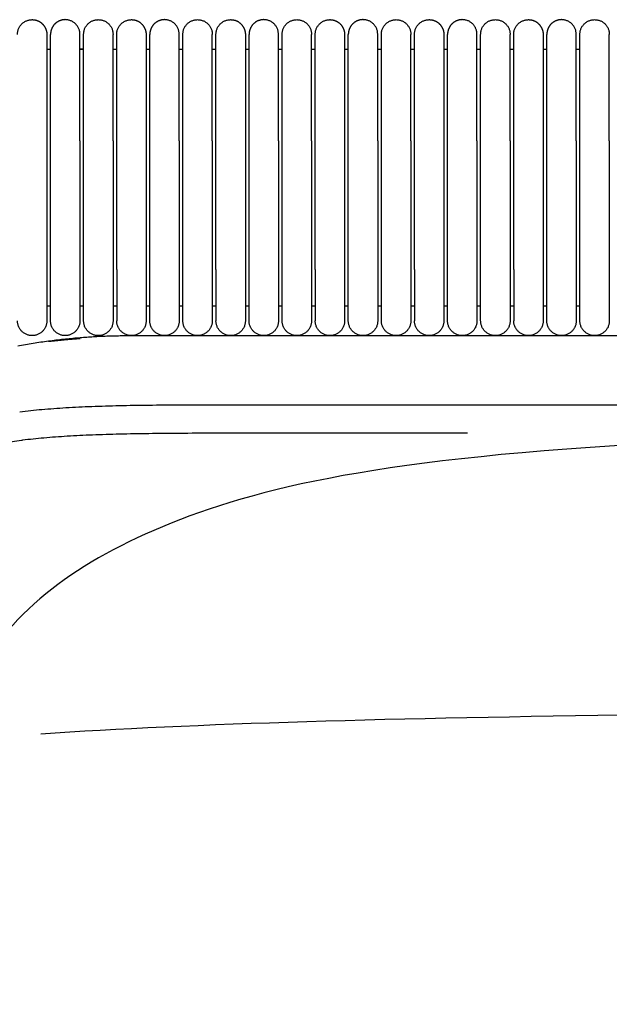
# Model space of a CAD drawing. Header units: millimetres. Extents: x -31695 to -19845, y -5614 to 7253.
# Tile 134 of 256: x -31338 to -31258, y 5355 to 5489. Entities that reach past the tile are written whole.
import ezdxf

# ---------------------------------------------------------------- set-up
doc = ezdxf.new("R2010")
doc.units = ezdxf.units.MM
doc.layers.add('2d', color=7, linetype='Continuous', true_color=0x000000)

msp = doc.modelspace()

# ---------------------------------------------------------------- linework, layer by layer
at = {"layer": '2d', "linetype": 'Continuous', "lineweight": -3}
msp.add_line((-31323.24, 5446.5), (-30409.13, 5446.5), dxfattribs=at)
for points, weights, knots in [([(-31338.7, 5487.5), (-31338.7, 5489.5), (-31336.7, 5489.5), (-31335.88, 5489.5), (-31335.29, 5488.91), (-31334.7, 5488.32), (-31334.7, 5487.5)], [1, 0.707106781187, 1, 0.853553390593, 0.853553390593, 0.853553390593, 1], [0, 0, 0, 4, 4, 5.656854, 5.656854, 7.313708, 7.313708, 7.313708]), ([(-31330.2, 5487.5), (-31330.2, 5489.5), (-31332.2, 5489.5), (-31333.03, 5489.5), (-31333.62, 5488.91), (-31334.2, 5488.32), (-31334.2, 5487.5)], [1, 0.707106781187, 1, 0.853553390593, 0.853553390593, 0.853553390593, 1], [0, 0, 0, 4, 4, 5.656854, 5.656854, 7.313708, 7.313708, 7.313708]), ([(-31329.7, 5487.5), (-31329.7, 5489.5), (-31327.7, 5489.5), (-31325.7, 5489.5), (-31325.7, 5487.5)], [1, 0.707106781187, 1, 0.707106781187, 1], [0, 0, 0, 1.570796, 1.570796, 3.141593, 3.141593, 3.141593]), ([(-31325.2, 5487.5), (-31325.2, 5489.5), (-31323.2, 5489.5), (-31322.38, 5489.5), (-31321.79, 5488.91), (-31321.2, 5488.32), (-31321.2, 5487.5)], [1, 0.707106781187, 1, 0.853553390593, 0.853553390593, 0.853553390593, 1], [0, 0, 0, 4, 4, 5.656854, 5.656854, 7.313708, 7.313708, 7.313708]), ([(-31316.7, 5487.5), (-31316.7, 5489.5), (-31318.7, 5489.5), (-31319.53, 5489.5), (-31320.12, 5488.91), (-31320.7, 5488.32), (-31320.7, 5487.5)], [1, 0.707106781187, 1, 0.853553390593, 0.853553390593, 0.853553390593, 1], [0, 0, 0, 4, 4, 5.656854, 5.656854, 7.313708, 7.313708, 7.313708]), ([(-31316.2, 5487.5), (-31316.2, 5489.5), (-31314.2, 5489.5), (-31312.2, 5489.5), (-31312.2, 5487.5)], [1, 0.707106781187, 1, 0.707106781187, 1], [0, 0, 0, 1.570796, 1.570796, 3.141593, 3.141593, 3.141593]), ([(-31311.7, 5487.5), (-31311.7, 5489.5), (-31309.7, 5489.5), (-31308.88, 5489.5), (-31308.29, 5488.91), (-31307.7, 5488.32), (-31307.7, 5487.5)], [1, 0.707106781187, 1, 0.853553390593, 0.853553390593, 0.853553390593, 1], [0, 0, 0, 4, 4, 5.656854, 5.656854, 7.313708, 7.313708, 7.313708]), ([(-31303.2, 5487.5), (-31303.2, 5489.5), (-31305.2, 5489.5), (-31306.03, 5489.5), (-31306.62, 5488.91), (-31307.2, 5488.32), (-31307.2, 5487.5)], [1, 0.707106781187, 1, 0.853553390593, 0.853553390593, 0.853553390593, 1], [0, 0, 0, 4, 4, 5.656854, 5.656854, 7.313708, 7.313708, 7.313708]), ([(-31302.7, 5487.5), (-31302.7, 5489.5), (-31300.7, 5489.5), (-31298.7, 5489.5), (-31298.7, 5487.5)], [1, 0.707106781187, 1, 0.707106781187, 1], [0, 0, 0, 1.570796, 1.570796, 3.141593, 3.141593, 3.141593]), ([(-31298.2, 5487.5), (-31298.2, 5489.5), (-31296.2, 5489.5), (-31295.38, 5489.5), (-31294.79, 5488.91), (-31294.2, 5488.32), (-31294.2, 5487.5)], [1, 0.707106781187, 1, 0.853553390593, 0.853553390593, 0.853553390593, 1], [0, 0, 0, 4, 4, 5.656854, 5.656854, 7.313708, 7.313708, 7.313708]), ([(-31289.7, 5487.5), (-31289.7, 5489.5), (-31291.7, 5489.5), (-31292.53, 5489.5), (-31293.12, 5488.91), (-31293.7, 5488.32), (-31293.7, 5487.5)], [1, 0.707106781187, 1, 0.853553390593, 0.853553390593, 0.853553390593, 1], [0, 0, 0, 4, 4, 5.656854, 5.656854, 7.313708, 7.313708, 7.313708]), ([(-31289.2, 5487.5), (-31289.2, 5489.5), (-31287.2, 5489.5), (-31285.2, 5489.5), (-31285.2, 5487.5)], [1, 0.707106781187, 1, 0.707106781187, 1], [0, 0, 0, 1.570796, 1.570796, 3.141593, 3.141593, 3.141593]), ([(-31284.7, 5487.5), (-31284.7, 5489.5), (-31282.7, 5489.5), (-31281.88, 5489.5), (-31281.29, 5488.91), (-31280.7, 5488.32), (-31280.7, 5487.5)], [1, 0.707106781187, 1, 0.853553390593, 0.853553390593, 0.853553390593, 1], [0, 0, 0, 4, 4, 5.656854, 5.656854, 7.313708, 7.313708, 7.313708]), ([(-31276.2, 5487.5), (-31276.2, 5489.5), (-31278.2, 5489.5), (-31279.03, 5489.5), (-31279.62, 5488.91), (-31280.2, 5488.32), (-31280.2, 5487.5)], [1, 0.707106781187, 1, 0.853553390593, 0.853553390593, 0.853553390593, 1], [0, 0, 0, 4, 4, 5.656854, 5.656854, 7.313708, 7.313708, 7.313708]), ([(-31275.7, 5487.5), (-31275.7, 5489.5), (-31273.7, 5489.5), (-31271.7, 5489.5), (-31271.7, 5487.5)], [1, 0.707106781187, 1, 0.707106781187, 1], [0, 0, 0, 1.570796, 1.570796, 3.141593, 3.141593, 3.141593]), ([(-31271.2, 5487.5), (-31271.2, 5489.5), (-31269.2, 5489.5), (-31268.38, 5489.5), (-31267.79, 5488.91), (-31267.2, 5488.32), (-31267.2, 5487.5)], [1, 0.707106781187, 1, 0.853553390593, 0.853553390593, 0.853553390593, 1], [0, 0, 0, 4, 4, 5.656854, 5.656854, 7.313708, 7.313708, 7.313708]), ([(-31262.7, 5487.5), (-31262.7, 5489.5), (-31264.7, 5489.5), (-31265.53, 5489.5), (-31266.12, 5488.91), (-31266.7, 5488.32), (-31266.7, 5487.5)], [1, 0.707106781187, 1, 0.853553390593, 0.853553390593, 0.853553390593, 1], [0, 0, 0, 4, 4, 5.656854, 5.656854, 7.313708, 7.313708, 7.313708]), ([(-31262.2, 5487.5), (-31262.2, 5489.5), (-31260.2, 5489.5), (-31258.2, 5489.5), (-31258.2, 5487.5)], [1, 0.707106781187, 1, 0.707106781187, 1], [0, 0, 0, 1.570796, 1.570796, 3.141593, 3.141593, 3.141593]), ([(-31334.7, 5484.68), (-31334.7, 5483.87), (-31334.7, 5481.52), (-31334.7, 5478), (-31334.7, 5473.03)], [0.919067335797, 0.853553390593, 0.853553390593, 0.853553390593, 1], [3.292027, 3.292027, 3.292027, 9.941125, 9.941125, 19.882251, 19.882251, 19.882251]), ([(-31334.2, 5473.03), (-31334.2, 5478), (-31334.2, 5481.52), (-31334.2, 5483.87), (-31334.2, 5484.68)], [1, 0.853553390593, 0.853553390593, 0.853553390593, 0.919067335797], [0, 0, 0, 9.941125, 9.941125, 16.590224, 16.590224, 16.590224]), ([(-31329.7, 5485.5), (-31329.7, 5485.5), (-31329.7, 5485.5), (-31329.95, 5485.5), (-31330.2, 5485.49)], [0.999998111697, 0.999999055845, 1, 0.998410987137, 0.996839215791], [107.6951791, 107.6951791, 107.6951791, 107.6955262, 107.6955262, 108.2797991, 108.2797991, 108.2797991]), ([(-31330.2, 5473.03), (-31330.2, 5478), (-31330.2, 5481.52), (-31330.2, 5483.87), (-31330.2, 5484.68)], [1, 0.853553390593, 0.853553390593, 0.853553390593, 0.919067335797], [0, 0, 0, 9.941125, 9.941125, 16.590224, 16.590224, 16.590224]), ([(-31329.7, 5473.03), (-31329.7, 5478), (-31329.7, 5481.52), (-31329.7, 5483.87), (-31329.7, 5484.68)], [1, 0.853553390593, 0.853553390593, 0.853553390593, 0.919067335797], [0, 0, 0, 9.941125, 9.941125, 16.590224, 16.590224, 16.590224]), ([(-31325.7, 5473.03), (-31325.7, 5478), (-31325.7, 5481.52), (-31325.7, 5483.87), (-31325.7, 5484.68)], [1, 0.853553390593, 0.853553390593, 0.853553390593, 0.919067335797], [0, 0, 0, 9.941125, 9.941125, 16.590224, 16.590224, 16.590224]), ([(-31325.2, 5473.03), (-31325.2, 5478), (-31325.2, 5481.52), (-31325.2, 5483.87), (-31325.2, 5484.68)], [1, 0.853553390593, 0.853553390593, 0.853553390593, 0.919067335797], [0, 0, 0, 9.941125, 9.941125, 16.590224, 16.590224, 16.590224]), ([(-31321.2, 5484.68), (-31321.2, 5483.87), (-31321.2, 5481.52), (-31321.2, 5478), (-31321.2, 5473.03)], [0.919067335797, 0.853553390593, 0.853553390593, 0.853553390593, 1], [3.292027, 3.292027, 3.292027, 9.941125, 9.941125, 19.882251, 19.882251, 19.882251]), ([(-31320.7, 5473.03), (-31320.7, 5478), (-31320.7, 5481.52), (-31320.7, 5483.87), (-31320.7, 5484.68)], [1, 0.853553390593, 0.853553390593, 0.853553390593, 0.919067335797], [0, 0, 0, 9.941125, 9.941125, 16.590224, 16.590224, 16.590224]), ([(-31316.7, 5473.03), (-31316.7, 5478), (-31316.7, 5481.52), (-31316.7, 5483.87), (-31316.7, 5484.68)], [1, 0.853553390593, 0.853553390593, 0.853553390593, 0.919067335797], [0, 0, 0, 9.941125, 9.941125, 16.590224, 16.590224, 16.590224]), ([(-31316.2, 5473.03), (-31316.2, 5478), (-31316.2, 5481.52), (-31316.2, 5483.87), (-31316.2, 5484.68)], [1, 0.853553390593, 0.853553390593, 0.853553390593, 0.919067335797], [0, 0, 0, 9.941125, 9.941125, 16.590224, 16.590224, 16.590224]), ([(-31312.2, 5473.03), (-31312.2, 5478), (-31312.2, 5481.52), (-31312.2, 5483.87), (-31312.2, 5484.68)], [1, 0.853553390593, 0.853553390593, 0.853553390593, 0.919067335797], [0, 0, 0, 9.941125, 9.941125, 16.590224, 16.590224, 16.590224]), ([(-31311.7, 5473.03), (-31311.7, 5478), (-31311.7, 5481.52), (-31311.7, 5483.87), (-31311.7, 5484.68)], [1, 0.853553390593, 0.853553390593, 0.853553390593, 0.919067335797], [0, 0, 0, 9.941125, 9.941125, 16.590224, 16.590224, 16.590224]), ([(-31307.7, 5484.68), (-31307.7, 5483.87), (-31307.7, 5481.52), (-31307.7, 5478), (-31307.7, 5473.03)], [0.919067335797, 0.853553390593, 0.853553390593, 0.853553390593, 1], [3.292027, 3.292027, 3.292027, 9.941125, 9.941125, 19.882251, 19.882251, 19.882251]), ([(-31307.2, 5473.03), (-31307.2, 5478), (-31307.2, 5481.52), (-31307.2, 5483.87), (-31307.2, 5484.68)], [1, 0.853553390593, 0.853553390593, 0.853553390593, 0.919067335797], [0, 0, 0, 9.941125, 9.941125, 16.590224, 16.590224, 16.590224]), ([(-31303.2, 5473.03), (-31303.2, 5478), (-31303.2, 5481.52), (-31303.2, 5483.87), (-31303.2, 5484.68)], [1, 0.853553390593, 0.853553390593, 0.853553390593, 0.919067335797], [0, 0, 0, 9.941125, 9.941125, 16.590224, 16.590224, 16.590224]), ([(-31302.7, 5473.03), (-31302.7, 5478), (-31302.7, 5481.52), (-31302.7, 5483.87), (-31302.7, 5484.68)], [1, 0.853553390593, 0.853553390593, 0.853553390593, 0.919067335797], [0, 0, 0, 9.941125, 9.941125, 16.590224, 16.590224, 16.590224]), ([(-31298.7, 5473.03), (-31298.7, 5478), (-31298.7, 5481.52), (-31298.7, 5483.87), (-31298.7, 5484.68)], [1, 0.853553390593, 0.853553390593, 0.853553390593, 0.919067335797], [0, 0, 0, 9.941125, 9.941125, 16.590224, 16.590224, 16.590224]), ([(-31298.2, 5473.03), (-31298.2, 5478), (-31298.2, 5481.52), (-31298.2, 5483.87), (-31298.2, 5484.68)], [1, 0.853553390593, 0.853553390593, 0.853553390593, 0.919067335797], [0, 0, 0, 9.941125, 9.941125, 16.590224, 16.590224, 16.590224]), ([(-31294.2, 5484.68), (-31294.2, 5483.87), (-31294.2, 5481.52), (-31294.2, 5478), (-31294.2, 5473.03)], [0.919067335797, 0.853553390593, 0.853553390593, 0.853553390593, 1], [3.292027, 3.292027, 3.292027, 9.941125, 9.941125, 19.882251, 19.882251, 19.882251]), ([(-31293.7, 5473.03), (-31293.7, 5478), (-31293.7, 5481.52), (-31293.7, 5483.87), (-31293.7, 5484.68)], [1, 0.853553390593, 0.853553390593, 0.853553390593, 0.919067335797], [0, 0, 0, 9.941125, 9.941125, 16.590224, 16.590224, 16.590224]), ([(-31289.7, 5473.03), (-31289.7, 5478), (-31289.7, 5481.52), (-31289.7, 5483.87), (-31289.7, 5484.68)], [1, 0.853553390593, 0.853553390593, 0.853553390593, 0.919067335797], [0, 0, 0, 9.941125, 9.941125, 16.590224, 16.590224, 16.590224]), ([(-31289.2, 5473.03), (-31289.2, 5478), (-31289.2, 5481.52), (-31289.2, 5483.87), (-31289.2, 5484.68)], [1, 0.853553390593, 0.853553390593, 0.853553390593, 0.919067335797], [0, 0, 0, 9.941125, 9.941125, 16.590224, 16.590224, 16.590224]), ([(-31285.2, 5473.03), (-31285.2, 5478), (-31285.2, 5481.52), (-31285.2, 5483.87), (-31285.2, 5484.68)], [1, 0.853553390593, 0.853553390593, 0.853553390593, 0.919067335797], [0, 0, 0, 9.941125, 9.941125, 16.590224, 16.590224, 16.590224]), ([(-31284.7, 5473.03), (-31284.7, 5478), (-31284.7, 5481.52), (-31284.7, 5483.87), (-31284.7, 5484.68)], [1, 0.853553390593, 0.853553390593, 0.853553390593, 0.919067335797], [0, 0, 0, 9.941125, 9.941125, 16.590224, 16.590224, 16.590224]), ([(-31280.7, 5484.68), (-31280.7, 5483.87), (-31280.7, 5481.52), (-31280.7, 5478), (-31280.7, 5473.03)], [0.919067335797, 0.853553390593, 0.853553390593, 0.853553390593, 1], [3.292027, 3.292027, 3.292027, 9.941125, 9.941125, 19.882251, 19.882251, 19.882251]), ([(-31280.2, 5473.03), (-31280.2, 5478), (-31280.2, 5481.52), (-31280.2, 5483.87), (-31280.2, 5484.68)], [1, 0.853553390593, 0.853553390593, 0.853553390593, 0.919067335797], [0, 0, 0, 9.941125, 9.941125, 16.590224, 16.590224, 16.590224]), ([(-31276.2, 5473.03), (-31276.2, 5478), (-31276.2, 5481.52), (-31276.2, 5483.87), (-31276.2, 5484.68)], [1, 0.853553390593, 0.853553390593, 0.853553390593, 0.919067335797], [0, 0, 0, 9.941125, 9.941125, 16.590224, 16.590224, 16.590224]), ([(-31275.7, 5473.03), (-31275.7, 5478), (-31275.7, 5481.52), (-31275.7, 5483.87), (-31275.7, 5484.68)], [1, 0.853553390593, 0.853553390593, 0.853553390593, 0.919067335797], [0, 0, 0, 9.941125, 9.941125, 16.590224, 16.590224, 16.590224]), ([(-31271.7, 5473.03), (-31271.7, 5478), (-31271.7, 5481.52), (-31271.7, 5483.87), (-31271.7, 5484.68)], [1, 0.853553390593, 0.853553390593, 0.853553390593, 0.919067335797], [0, 0, 0, 9.941125, 9.941125, 16.590224, 16.590224, 16.590224]), ([(-31271.2, 5473.03), (-31271.2, 5478), (-31271.2, 5481.52), (-31271.2, 5483.87), (-31271.2, 5484.68)], [1, 0.853553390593, 0.853553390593, 0.853553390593, 0.919067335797], [0, 0, 0, 9.941125, 9.941125, 16.590224, 16.590224, 16.590224]), ([(-31267.2, 5484.68), (-31267.2, 5483.87), (-31267.2, 5481.52), (-31267.2, 5478), (-31267.2, 5473.03)], [0.919067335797, 0.853553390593, 0.853553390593, 0.853553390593, 1], [3.292027, 3.292027, 3.292027, 9.941125, 9.941125, 19.882251, 19.882251, 19.882251]), ([(-31266.7, 5473.03), (-31266.7, 5478), (-31266.7, 5481.52), (-31266.7, 5483.87), (-31266.7, 5484.68)], [1, 0.853553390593, 0.853553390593, 0.853553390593, 0.919067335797], [0, 0, 0, 9.941125, 9.941125, 16.590224, 16.590224, 16.590224]), ([(-31262.7, 5473.03), (-31262.7, 5478), (-31262.7, 5481.52), (-31262.7, 5483.87), (-31262.7, 5484.68)], [1, 0.853553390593, 0.853553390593, 0.853553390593, 0.919067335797], [0, 0, 0, 9.941125, 9.941125, 16.590224, 16.590224, 16.590224]), ([(-31262.2, 5473.03), (-31262.2, 5478), (-31262.2, 5481.52), (-31262.2, 5483.87), (-31262.2, 5484.68)], [1, 0.853553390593, 0.853553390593, 0.853553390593, 0.919067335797], [0, 0, 0, 9.941125, 9.941125, 16.590224, 16.590224, 16.590224]), ([(-31258.2, 5473.03), (-31258.2, 5478), (-31258.2, 5481.52), (-31258.2, 5483.87), (-31258.2, 5484.68)], [1, 0.853553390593, 0.853553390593, 0.853553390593, 0.919067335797], [0, 0, 0, 9.941125, 9.941125, 16.590224, 16.590224, 16.590224]), ([(-31334.7, 5455.5), (-31334.7, 5452.6), (-31334.7, 5450.55), (-31334.7, 5448.5), (-31334.7, 5448.5)], [1, 0.853553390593, 0.853553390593, 0.853553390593, 1], [0, 0, 0, 5.79899, 5.79899, 11.59798, 11.59798, 11.59798]), ([(-31334.2, 5448.5), (-31334.2, 5448.5), (-31334.2, 5450.55), (-31334.2, 5452.6), (-31334.2, 5455.5)], [1, 0.853553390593, 0.853553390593, 0.853553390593, 1], [0, 0, 0, 5.79899, 5.79899, 11.59798, 11.59798, 11.59798]), ([(-31330.2, 5455.5), (-31330.2, 5452.6), (-31330.2, 5450.55), (-31330.2, 5448.5), (-31330.2, 5448.5)], [1, 0.853553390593, 0.853553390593, 0.853553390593, 1], [0, 0, 0, 5.79899, 5.79899, 11.59798, 11.59798, 11.59798]), ([(-31329.7, 5448.5), (-31329.7, 5448.5), (-31329.7, 5450.55), (-31329.7, 5452.6), (-31329.7, 5455.5)], [1, 0.853553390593, 0.853553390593, 0.853553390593, 1], [0, 0, 0, 5.79899, 5.79899, 11.59798, 11.59798, 11.59798]), ([(-31325.7, 5455.5), (-31325.7, 5452.6), (-31325.7, 5450.55), (-31325.7, 5448.5), (-31325.7, 5448.5)], [1, 0.853553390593, 0.853553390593, 0.853553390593, 1], [0, 0, 0, 5.79899, 5.79899, 11.59798, 11.59798, 11.59798]), ([(-31325.2, 5455.5), (-31325.2, 5452.6), (-31325.2, 5450.55), (-31325.2, 5448.5), (-31325.2, 5448.5)], [1, 0.853553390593, 0.853553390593, 0.853553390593, 1], [0, 0, 0, 5.79899, 5.79899, 11.59798, 11.59798, 11.59798]), ([(-31321.2, 5455.5), (-31321.2, 5452.6), (-31321.2, 5450.55), (-31321.2, 5448.5), (-31321.2, 5448.5)], [1, 0.853553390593, 0.853553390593, 0.853553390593, 1], [0, 0, 0, 5.79899, 5.79899, 11.59798, 11.59798, 11.59798]), ([(-31320.7, 5448.5), (-31320.7, 5448.5), (-31320.7, 5450.55), (-31320.7, 5452.6), (-31320.7, 5455.5)], [1, 0.853553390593, 0.853553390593, 0.853553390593, 1], [0, 0, 0, 5.79899, 5.79899, 11.59798, 11.59798, 11.59798]), ([(-31316.7, 5455.5), (-31316.7, 5452.6), (-31316.7, 5450.55), (-31316.7, 5448.5), (-31316.7, 5448.5)], [1, 0.853553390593, 0.853553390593, 0.853553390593, 1], [0, 0, 0, 5.79899, 5.79899, 11.59798, 11.59798, 11.59798]), ([(-31316.2, 5448.5), (-31316.2, 5448.5), (-31316.2, 5450.55), (-31316.2, 5452.6), (-31316.2, 5455.5)], [1, 0.853553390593, 0.853553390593, 0.853553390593, 1], [0, 0, 0, 5.79899, 5.79899, 11.59798, 11.59798, 11.59798]), ([(-31312.2, 5455.5), (-31312.2, 5452.6), (-31312.2, 5450.55), (-31312.2, 5448.5), (-31312.2, 5448.5)], [1, 0.853553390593, 0.853553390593, 0.853553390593, 1], [0, 0, 0, 5.79899, 5.79899, 11.59798, 11.59798, 11.59798]), ([(-31311.7, 5455.5), (-31311.7, 5452.6), (-31311.7, 5450.55), (-31311.7, 5448.5), (-31311.7, 5448.5)], [1, 0.853553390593, 0.853553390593, 0.853553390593, 1], [0, 0, 0, 5.79899, 5.79899, 11.59798, 11.59798, 11.59798]), ([(-31307.7, 5455.5), (-31307.7, 5452.6), (-31307.7, 5450.55), (-31307.7, 5448.5), (-31307.7, 5448.5)], [1, 0.853553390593, 0.853553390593, 0.853553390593, 1], [0, 0, 0, 5.79899, 5.79899, 11.59798, 11.59798, 11.59798]), ([(-31307.2, 5448.5), (-31307.2, 5448.5), (-31307.2, 5450.55), (-31307.2, 5452.6), (-31307.2, 5455.5)], [1, 0.853553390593, 0.853553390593, 0.853553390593, 1], [0, 0, 0, 5.79899, 5.79899, 11.59798, 11.59798, 11.59798]), ([(-31303.2, 5455.5), (-31303.2, 5452.6), (-31303.2, 5450.55), (-31303.2, 5448.5), (-31303.2, 5448.5)], [1, 0.853553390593, 0.853553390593, 0.853553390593, 1], [0, 0, 0, 5.79899, 5.79899, 11.59798, 11.59798, 11.59798]), ([(-31302.7, 5448.5), (-31302.7, 5448.5), (-31302.7, 5450.55), (-31302.7, 5452.6), (-31302.7, 5455.5)], [1, 0.853553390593, 0.853553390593, 0.853553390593, 1], [0, 0, 0, 5.79899, 5.79899, 11.59798, 11.59798, 11.59798]), ([(-31298.7, 5455.5), (-31298.7, 5452.6), (-31298.7, 5450.55), (-31298.7, 5448.5), (-31298.7, 5448.5)], [1, 0.853553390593, 0.853553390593, 0.853553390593, 1], [0, 0, 0, 5.79899, 5.79899, 11.59798, 11.59798, 11.59798]), ([(-31298.2, 5455.5), (-31298.2, 5452.6), (-31298.2, 5450.55), (-31298.2, 5448.5), (-31298.2, 5448.5)], [1, 0.853553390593, 0.853553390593, 0.853553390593, 1], [0, 0, 0, 5.79899, 5.79899, 11.59798, 11.59798, 11.59798]), ([(-31294.2, 5455.5), (-31294.2, 5452.6), (-31294.2, 5450.55), (-31294.2, 5448.5), (-31294.2, 5448.5)], [1, 0.853553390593, 0.853553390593, 0.853553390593, 1], [0, 0, 0, 5.79899, 5.79899, 11.59798, 11.59798, 11.59798]), ([(-31293.7, 5448.5), (-31293.7, 5448.5), (-31293.7, 5450.55), (-31293.7, 5452.6), (-31293.7, 5455.5)], [1, 0.853553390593, 0.853553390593, 0.853553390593, 1], [0, 0, 0, 5.79899, 5.79899, 11.59798, 11.59798, 11.59798]), ([(-31289.7, 5455.5), (-31289.7, 5452.6), (-31289.7, 5450.55), (-31289.7, 5448.5), (-31289.7, 5448.5)], [1, 0.853553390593, 0.853553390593, 0.853553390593, 1], [0, 0, 0, 5.79899, 5.79899, 11.59798, 11.59798, 11.59798]), ([(-31289.2, 5448.5), (-31289.2, 5448.5), (-31289.2, 5450.55), (-31289.2, 5452.6), (-31289.2, 5455.5)], [1, 0.853553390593, 0.853553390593, 0.853553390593, 1], [0, 0, 0, 5.79899, 5.79899, 11.59798, 11.59798, 11.59798]), ([(-31285.2, 5455.5), (-31285.2, 5452.6), (-31285.2, 5450.55), (-31285.2, 5448.5), (-31285.2, 5448.5)], [1, 0.853553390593, 0.853553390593, 0.853553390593, 1], [0, 0, 0, 5.79899, 5.79899, 11.59798, 11.59798, 11.59798]), ([(-31284.7, 5455.5), (-31284.7, 5452.6), (-31284.7, 5450.55), (-31284.7, 5448.5), (-31284.7, 5448.5)], [1, 0.853553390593, 0.853553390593, 0.853553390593, 1], [0, 0, 0, 5.79899, 5.79899, 11.59798, 11.59798, 11.59798]), ([(-31280.7, 5455.5), (-31280.7, 5452.6), (-31280.7, 5450.55), (-31280.7, 5448.5), (-31280.7, 5448.5)], [1, 0.853553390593, 0.853553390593, 0.853553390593, 1], [0, 0, 0, 5.79899, 5.79899, 11.59798, 11.59798, 11.59798]), ([(-31280.2, 5448.5), (-31280.2, 5448.5), (-31280.2, 5450.55), (-31280.2, 5452.6), (-31280.2, 5455.5)], [1, 0.853553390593, 0.853553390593, 0.853553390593, 1], [0, 0, 0, 5.79899, 5.79899, 11.59798, 11.59798, 11.59798]), ([(-31276.2, 5455.5), (-31276.2, 5452.6), (-31276.2, 5450.55), (-31276.2, 5448.5), (-31276.2, 5448.5)], [1, 0.853553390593, 0.853553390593, 0.853553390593, 1], [0, 0, 0, 5.79899, 5.79899, 11.59798, 11.59798, 11.59798]), ([(-31275.7, 5448.5), (-31275.7, 5448.5), (-31275.7, 5450.55), (-31275.7, 5452.6), (-31275.7, 5455.5)], [1, 0.853553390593, 0.853553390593, 0.853553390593, 1], [0, 0, 0, 5.79899, 5.79899, 11.59798, 11.59798, 11.59798]), ([(-31271.7, 5455.5), (-31271.7, 5452.6), (-31271.7, 5450.55), (-31271.7, 5448.5), (-31271.7, 5448.5)], [1, 0.853553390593, 0.853553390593, 0.853553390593, 1], [0, 0, 0, 5.79899, 5.79899, 11.59798, 11.59798, 11.59798]), ([(-31271.2, 5455.5), (-31271.2, 5452.6), (-31271.2, 5450.55), (-31271.2, 5448.5), (-31271.2, 5448.5)], [1, 0.853553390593, 0.853553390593, 0.853553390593, 1], [0, 0, 0, 5.79899, 5.79899, 11.59798, 11.59798, 11.59798]), ([(-31267.2, 5455.5), (-31267.2, 5452.6), (-31267.2, 5450.55), (-31267.2, 5448.5), (-31267.2, 5448.5)], [1, 0.853553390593, 0.853553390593, 0.853553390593, 1], [0, 0, 0, 5.79899, 5.79899, 11.59798, 11.59798, 11.59798]), ([(-31266.7, 5448.5), (-31266.7, 5448.5), (-31266.7, 5450.55), (-31266.7, 5452.6), (-31266.7, 5455.5)], [1, 0.853553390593, 0.853553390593, 0.853553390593, 1], [0, 0, 0, 5.79899, 5.79899, 11.59798, 11.59798, 11.59798]), ([(-31262.7, 5455.5), (-31262.7, 5452.6), (-31262.7, 5450.55), (-31262.7, 5448.5), (-31262.7, 5448.5)], [1, 0.853553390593, 0.853553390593, 0.853553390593, 1], [0, 0, 0, 5.79899, 5.79899, 11.59798, 11.59798, 11.59798]), ([(-31262.2, 5448.5), (-31262.2, 5448.5), (-31262.2, 5450.55), (-31262.2, 5452.6), (-31262.2, 5455.5)], [1, 0.853553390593, 0.853553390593, 0.853553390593, 1], [0, 0, 0, 5.79899, 5.79899, 11.59798, 11.59798, 11.59798]), ([(-31258.2, 5455.5), (-31258.2, 5452.6), (-31258.2, 5450.55), (-31258.2, 5448.5), (-31258.2, 5448.5)], [1, 0.853553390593, 0.853553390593, 0.853553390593, 1], [0, 0, 0, 5.79899, 5.79899, 11.59798, 11.59798, 11.59798]), ([(-31334.7, 5448.5), (-31334.7, 5446.5), (-31336.7, 5446.5), (-31338.7, 5446.5), (-31338.7, 5448.5)], [1, 0.707106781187, 1, 0.707106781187, 1], [0, 0, 0, 1.570796, 1.570796, 3.141593, 3.141593, 3.141593]), ([(-31330.2, 5448.5), (-31330.2, 5446.5), (-31332.2, 5446.5), (-31334.2, 5446.5), (-31334.2, 5448.5)], [1, 0.707106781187, 1, 0.707106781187, 1], [-3.141593, -3.141593, -3.141593, -1.570796, -1.570796, 0, 0, 0]), ([(-31325.7, 5448.5), (-31325.7, 5446.5), (-31327.7, 5446.5), (-31329.7, 5446.5), (-31329.7, 5448.5)], [1, 0.707106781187, 1, 0.707106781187, 1], [6.283185, 6.283185, 6.283185, 9.424778, 9.424778, 12.566371, 12.566371, 12.566371]), ([(-31321.2, 5448.5), (-31321.2, 5446.5), (-31323.2, 5446.5), (-31325.2, 5446.5), (-31325.2, 5448.5)], [1, 0.707106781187, 1, 0.707106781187, 1], [0, 0, 0, 1.570796, 1.570796, 3.141593, 3.141593, 3.141593]), ([(-31316.7, 5448.5), (-31316.7, 5446.5), (-31318.7, 5446.5), (-31320.7, 5446.5), (-31320.7, 5448.5)], [1, 0.707106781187, 1, 0.707106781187, 1], [-3.141593, -3.141593, -3.141593, -1.570796, -1.570796, 0, 0, 0]), ([(-31312.2, 5448.5), (-31312.2, 5446.5), (-31314.2, 5446.5), (-31316.2, 5446.5), (-31316.2, 5448.5)], [1, 0.707106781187, 1, 0.707106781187, 1], [6.283185, 6.283185, 6.283185, 9.424778, 9.424778, 12.566371, 12.566371, 12.566371]), ([(-31307.7, 5448.5), (-31307.7, 5446.5), (-31309.7, 5446.5), (-31311.7, 5446.5), (-31311.7, 5448.5)], [1, 0.707106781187, 1, 0.707106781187, 1], [0, 0, 0, 1.570796, 1.570796, 3.141593, 3.141593, 3.141593]), ([(-31303.2, 5448.5), (-31303.2, 5446.5), (-31305.2, 5446.5), (-31307.2, 5446.5), (-31307.2, 5448.5)], [1, 0.707106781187, 1, 0.707106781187, 1], [-3.141593, -3.141593, -3.141593, -1.570796, -1.570796, 0, 0, 0]), ([(-31298.7, 5448.5), (-31298.7, 5446.5), (-31300.7, 5446.5), (-31302.7, 5446.5), (-31302.7, 5448.5)], [1, 0.707106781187, 1, 0.707106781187, 1], [6.283185, 6.283185, 6.283185, 9.424778, 9.424778, 12.566371, 12.566371, 12.566371]), ([(-31294.2, 5448.5), (-31294.2, 5446.5), (-31296.2, 5446.5), (-31298.2, 5446.5), (-31298.2, 5448.5)], [1, 0.707106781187, 1, 0.707106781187, 1], [0, 0, 0, 1.570796, 1.570796, 3.141593, 3.141593, 3.141593]), ([(-31289.7, 5448.5), (-31289.7, 5446.5), (-31291.7, 5446.5), (-31293.7, 5446.5), (-31293.7, 5448.5)], [1, 0.707106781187, 1, 0.707106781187, 1], [-3.141593, -3.141593, -3.141593, -1.570796, -1.570796, 0, 0, 0]), ([(-31285.2, 5448.5), (-31285.2, 5446.5), (-31287.2, 5446.5), (-31289.2, 5446.5), (-31289.2, 5448.5)], [1, 0.707106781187, 1, 0.707106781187, 1], [6.283185, 6.283185, 6.283185, 9.424778, 9.424778, 12.566371, 12.566371, 12.566371]), ([(-31280.7, 5448.5), (-31280.7, 5446.5), (-31282.7, 5446.5), (-31284.7, 5446.5), (-31284.7, 5448.5)], [1, 0.707106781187, 1, 0.707106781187, 1], [0, 0, 0, 1.570796, 1.570796, 3.141593, 3.141593, 3.141593]), ([(-31276.2, 5448.5), (-31276.2, 5446.5), (-31278.2, 5446.5), (-31280.2, 5446.5), (-31280.2, 5448.5)], [1, 0.707106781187, 1, 0.707106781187, 1], [-3.141593, -3.141593, -3.141593, -1.570796, -1.570796, 0, 0, 0]), ([(-31271.7, 5448.5), (-31271.7, 5446.5), (-31273.7, 5446.5), (-31275.7, 5446.5), (-31275.7, 5448.5)], [1, 0.707106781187, 1, 0.707106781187, 1], [6.283185, 6.283185, 6.283185, 9.424778, 9.424778, 12.566371, 12.566371, 12.566371]), ([(-31267.2, 5448.5), (-31267.2, 5446.5), (-31269.2, 5446.5), (-31271.2, 5446.5), (-31271.2, 5448.5)], [1, 0.707106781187, 1, 0.707106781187, 1], [0, 0, 0, 1.570796, 1.570796, 3.141593, 3.141593, 3.141593]), ([(-31262.7, 5448.5), (-31262.7, 5446.5), (-31264.7, 5446.5), (-31266.7, 5446.5), (-31266.7, 5448.5)], [1, 0.707106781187, 1, 0.707106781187, 1], [-3.141593, -3.141593, -3.141593, -1.570796, -1.570796, 0, 0, 0]), ([(-31258.2, 5448.5), (-31258.2, 5446.5), (-31260.2, 5446.5), (-31262.2, 5446.5), (-31262.2, 5448.5)], [1, 0.707106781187, 1, 0.707106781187, 1], [6.283185, 6.283185, 6.283185, 9.424778, 9.424778, 12.566371, 12.566371, 12.566371])]:
    msp.add_rational_spline(points, weights, degree=2, knots=knots, dxfattribs=at)
for points, weights in [([(-31334.7, 5487.5), (-31334.7, 5487.5), (-31334.7, 5484.68)], [1, 0.951503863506, 0.919067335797]), ([(-31334.2, 5484.68), (-31334.2, 5487.5), (-31334.2, 5487.5)], [0.919067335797, 0.951503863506, 1]), ([(-31330.2, 5484.68), (-31330.2, 5487.5), (-31330.2, 5487.5)], [0.919067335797, 0.951503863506, 1]), ([(-31329.7, 5484.68), (-31329.7, 5487.5), (-31329.7, 5487.5)], [0.919067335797, 0.951503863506, 1]), ([(-31325.7, 5484.68), (-31325.7, 5487.5), (-31325.7, 5487.5)], [0.919067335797, 0.951503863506, 1]), ([(-31325.2, 5484.68), (-31325.2, 5487.5), (-31325.2, 5487.5)], [0.919067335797, 0.951503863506, 1]), ([(-31321.2, 5487.5), (-31321.2, 5487.5), (-31321.2, 5484.68)], [1, 0.951503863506, 0.919067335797]), ([(-31320.7, 5484.68), (-31320.7, 5487.5), (-31320.7, 5487.5)], [0.919067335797, 0.951503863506, 1]), ([(-31316.7, 5484.68), (-31316.7, 5487.5), (-31316.7, 5487.5)], [0.919067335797, 0.951503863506, 1]), ([(-31316.2, 5484.68), (-31316.2, 5487.5), (-31316.2, 5487.5)], [0.919067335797, 0.951503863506, 1]), ([(-31312.2, 5484.68), (-31312.2, 5487.5), (-31312.2, 5487.5)], [0.919067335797, 0.951503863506, 1]), ([(-31311.7, 5484.68), (-31311.7, 5487.5), (-31311.7, 5487.5)], [0.919067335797, 0.951503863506, 1]), ([(-31307.7, 5487.5), (-31307.7, 5487.5), (-31307.7, 5484.68)], [1, 0.951503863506, 0.919067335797]), ([(-31307.2, 5484.68), (-31307.2, 5487.5), (-31307.2, 5487.5)], [0.919067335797, 0.951503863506, 1]), ([(-31303.2, 5484.68), (-31303.2, 5487.5), (-31303.2, 5487.5)], [0.919067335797, 0.951503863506, 1]), ([(-31302.7, 5484.68), (-31302.7, 5487.5), (-31302.7, 5487.5)], [0.919067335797, 0.951503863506, 1]), ([(-31298.7, 5484.68), (-31298.7, 5487.5), (-31298.7, 5487.5)], [0.919067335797, 0.951503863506, 1]), ([(-31298.2, 5484.68), (-31298.2, 5487.5), (-31298.2, 5487.5)], [0.919067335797, 0.951503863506, 1]), ([(-31294.2, 5487.5), (-31294.2, 5487.5), (-31294.2, 5484.68)], [1, 0.951503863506, 0.919067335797]), ([(-31293.7, 5484.68), (-31293.7, 5487.5), (-31293.7, 5487.5)], [0.919067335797, 0.951503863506, 1]), ([(-31289.7, 5484.68), (-31289.7, 5487.5), (-31289.7, 5487.5)], [0.919067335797, 0.951503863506, 1]), ([(-31289.2, 5484.68), (-31289.2, 5487.5), (-31289.2, 5487.5)], [0.919067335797, 0.951503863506, 1]), ([(-31285.2, 5484.68), (-31285.2, 5487.5), (-31285.2, 5487.5)], [0.919067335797, 0.951503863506, 1]), ([(-31284.7, 5484.68), (-31284.7, 5487.5), (-31284.7, 5487.5)], [0.919067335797, 0.951503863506, 1]), ([(-31280.7, 5487.5), (-31280.7, 5487.5), (-31280.7, 5484.68)], [1, 0.951503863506, 0.919067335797]), ([(-31280.2, 5484.68), (-31280.2, 5487.5), (-31280.2, 5487.5)], [0.919067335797, 0.951503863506, 1]), ([(-31276.2, 5484.68), (-31276.2, 5487.5), (-31276.2, 5487.5)], [0.919067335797, 0.951503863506, 1]), ([(-31275.7, 5484.68), (-31275.7, 5487.5), (-31275.7, 5487.5)], [0.919067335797, 0.951503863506, 1]), ([(-31271.7, 5484.68), (-31271.7, 5487.5), (-31271.7, 5487.5)], [0.919067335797, 0.951503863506, 1]), ([(-31271.2, 5484.68), (-31271.2, 5487.5), (-31271.2, 5487.5)], [0.919067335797, 0.951503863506, 1]), ([(-31267.2, 5487.5), (-31267.2, 5487.5), (-31267.2, 5484.68)], [1, 0.951503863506, 0.919067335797]), ([(-31266.7, 5484.68), (-31266.7, 5487.5), (-31266.7, 5487.5)], [0.919067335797, 0.951503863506, 1]), ([(-31262.7, 5484.68), (-31262.7, 5487.5), (-31262.7, 5487.5)], [0.919067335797, 0.951503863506, 1]), ([(-31262.2, 5484.68), (-31262.2, 5487.5), (-31262.2, 5487.5)], [0.919067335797, 0.951503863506, 1]), ([(-31258.2, 5484.68), (-31258.2, 5487.5), (-31258.2, 5487.5)], [0.919067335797, 0.951503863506, 1]), ([(-31320.69, 5484.87), (-31320.7, 5484.87), (-31320.7, 5484.87)], [0.949290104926, 0.949315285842, 0.949340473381])]:
    msp.add_rational_spline(points, weights, degree=2, dxfattribs=at)
for points in [[(-31334.7, 5485.5), (-31334.45, 5485.5), (-31334.2, 5485.5)], [(-31330.2, 5485.5), (-31329.95, 5485.5), (-31329.7, 5485.5)], [(-31325.7, 5485.5), (-31325.45, 5485.5), (-31325.2, 5485.5)], [(-31321.2, 5485.5), (-31320.95, 5485.5), (-31320.7, 5485.5)], [(-31316.7, 5485.5), (-31316.45, 5485.5), (-31316.2, 5485.5)], [(-31312.2, 5485.5), (-31311.95, 5485.5), (-31311.7, 5485.5)], [(-31307.7, 5485.5), (-31307.45, 5485.5), (-31307.2, 5485.5)], [(-31303.2, 5485.5), (-31302.95, 5485.5), (-31302.7, 5485.5)], [(-31298.7, 5485.5), (-31298.45, 5485.5), (-31298.2, 5485.5)], [(-31294.2, 5485.5), (-31293.95, 5485.5), (-31293.7, 5485.5)], [(-31289.7, 5485.5), (-31289.45, 5485.5), (-31289.2, 5485.5)], [(-31285.2, 5485.5), (-31284.95, 5485.5), (-31284.7, 5485.5)], [(-31280.7, 5485.5), (-31280.45, 5485.5), (-31280.2, 5485.5)], [(-31276.2, 5485.5), (-31275.95, 5485.5), (-31275.7, 5485.5)], [(-31271.7, 5485.5), (-31271.45, 5485.5), (-31271.2, 5485.5)], [(-31267.2, 5485.5), (-31266.95, 5485.5), (-31266.7, 5485.5)], [(-31262.7, 5485.5), (-31262.45, 5485.5), (-31262.2, 5485.5)], [(-31334.7, 5473.03), (-31334.7, 5464.26), (-31334.7, 5455.5)], [(-31334.2, 5455.5), (-31334.2, 5464.26), (-31334.2, 5473.03)], [(-31330.2, 5473.03), (-31330.2, 5464.26), (-31330.2, 5455.5)], [(-31329.7, 5455.5), (-31329.7, 5464.26), (-31329.7, 5473.03)], [(-31325.7, 5473.03), (-31325.7, 5464.26), (-31325.7, 5455.5)], [(-31325.2, 5455.5), (-31325.2, 5464.26), (-31325.2, 5473.03)], [(-31321.2, 5473.03), (-31321.2, 5464.26), (-31321.2, 5455.5)], [(-31320.7, 5455.5), (-31320.7, 5464.26), (-31320.7, 5473.03)], [(-31316.7, 5473.03), (-31316.7, 5464.26), (-31316.7, 5455.5)], [(-31316.2, 5455.5), (-31316.2, 5464.26), (-31316.2, 5473.03)], [(-31312.2, 5473.03), (-31312.2, 5464.26), (-31312.2, 5455.5)], [(-31311.7, 5455.5), (-31311.7, 5464.26), (-31311.7, 5473.03)], [(-31307.7, 5473.03), (-31307.7, 5464.26), (-31307.7, 5455.5)], [(-31307.2, 5455.5), (-31307.2, 5464.26), (-31307.2, 5473.03)], [(-31303.2, 5473.03), (-31303.2, 5464.26), (-31303.2, 5455.5)], [(-31302.7, 5455.5), (-31302.7, 5464.26), (-31302.7, 5473.03)], [(-31298.7, 5473.03), (-31298.7, 5464.26), (-31298.7, 5455.5)], [(-31298.2, 5455.5), (-31298.2, 5464.26), (-31298.2, 5473.03)], [(-31294.2, 5473.03), (-31294.2, 5464.26), (-31294.2, 5455.5)], [(-31293.7, 5455.5), (-31293.7, 5464.26), (-31293.7, 5473.03)], [(-31289.7, 5473.03), (-31289.7, 5464.26), (-31289.7, 5455.5)], [(-31289.2, 5455.5), (-31289.2, 5464.26), (-31289.2, 5473.03)], [(-31285.2, 5473.03), (-31285.2, 5464.26), (-31285.2, 5455.5)], [(-31284.7, 5455.5), (-31284.7, 5464.26), (-31284.7, 5473.03)], [(-31280.7, 5473.03), (-31280.7, 5464.26), (-31280.7, 5455.5)], [(-31280.2, 5455.5), (-31280.2, 5464.26), (-31280.2, 5473.03)], [(-31276.2, 5473.03), (-31276.2, 5464.26), (-31276.2, 5455.5)], [(-31275.7, 5455.5), (-31275.7, 5464.26), (-31275.7, 5473.03)], [(-31271.7, 5473.03), (-31271.7, 5464.26), (-31271.7, 5455.5)], [(-31271.2, 5455.5), (-31271.2, 5464.26), (-31271.2, 5473.03)], [(-31267.2, 5473.03), (-31267.2, 5464.26), (-31267.2, 5455.5)], [(-31266.7, 5455.5), (-31266.7, 5464.26), (-31266.7, 5473.03)], [(-31262.7, 5473.03), (-31262.7, 5464.26), (-31262.7, 5455.5)], [(-31262.2, 5455.5), (-31262.2, 5464.26), (-31262.2, 5473.03)], [(-31258.2, 5473.03), (-31258.2, 5464.26), (-31258.2, 5455.5)], [(-31334.2, 5450.5), (-31334.45, 5450.5), (-31334.7, 5450.5)], [(-31329.7, 5450.5), (-31329.95, 5450.5), (-31330.2, 5450.5)], [(-31325.2, 5450.5), (-31325.45, 5450.5), (-31325.7, 5450.5)], [(-31320.7, 5450.5), (-31320.95, 5450.5), (-31321.2, 5450.5)], [(-31316.2, 5450.5), (-31316.45, 5450.5), (-31316.7, 5450.5)], [(-31311.7, 5450.5), (-31311.95, 5450.5), (-31312.2, 5450.5)], [(-31307.2, 5450.5), (-31307.45, 5450.5), (-31307.7, 5450.5)], [(-31302.7, 5450.5), (-31302.95, 5450.5), (-31303.2, 5450.5)], [(-31298.2, 5450.5), (-31298.45, 5450.5), (-31298.7, 5450.5)], [(-31293.7, 5450.5), (-31293.95, 5450.5), (-31294.2, 5450.5)], [(-31289.7, 5450.5), (-31289.7, 5450.5), (-31289.7, 5450.5)], [(-31289.2, 5450.5), (-31289.45, 5450.5), (-31289.7, 5450.5)], [(-31284.7, 5450.5), (-31284.95, 5450.5), (-31285.2, 5450.5)], [(-31280.2, 5450.5), (-31280.45, 5450.5), (-31280.7, 5450.5)], [(-31275.7, 5450.5), (-31275.95, 5450.5), (-31276.2, 5450.5)], [(-31271.2, 5450.5), (-31271.45, 5450.5), (-31271.7, 5450.5)], [(-31266.7, 5450.5), (-31266.95, 5450.5), (-31267.2, 5450.5)], [(-31262.2, 5450.5), (-31262.45, 5450.5), (-31262.7, 5450.5)], [(-31338.67, 5445.13), (-31330.62, 5446.56), (-31323.2, 5446.5)], [(-31334.46, 5445.73), (-31333.33, 5445.84), (-31332.21, 5445.96)], [(-31330.6, 5446.09), (-31331.29, 5446.03), (-31331.99, 5445.98)]]:
    msp.add_open_spline(points, degree=2, dxfattribs=at)
for points, degree, knots in [([(-31333.75, 5445.81), (-31332.98, 5445.88), (-31332.21, 5445.96), (-31331.19, 5446.04), (-31330.17, 5446.12)], 2, [7, 7, 7, 8, 8, 9, 9, 9]), ([(-31338.39, 5436.13), (-31337.39, 5436.26), (-31336.38, 5436.37), (-31335.37, 5436.46), (-31334.28, 5436.55), (-31333.19, 5436.63), (-31332.1, 5436.7), (-31330.93, 5436.77), (-31329.77, 5436.82), (-31328.6, 5436.87), (-31327.35, 5436.92), (-31326.1, 5436.95), (-31324.85, 5436.98), (-31323.52, 5437.01), (-31322.19, 5437.04), (-31320.86, 5437.05), (-31319.45, 5437.07), (-31318.04, 5437.08), (-31316.63, 5437.09), (-31313.57, 5437.1), (-31310.52, 5437.1), (-31307.46, 5437.1), (-31303.19, 5437.1), (-31298.92, 5437.1), (-31294.66, 5437.1), (-31289.9, 5437.1), (-31285.15, 5437.1), (-31280.4, 5437.1), (-31275.18, 5437.1), (-31269.96, 5437.1), (-31264.74, 5437.1), (-31259.06, 5437.1), (-31253.39, 5437.1), (-31247.71, 5437.1), (-31241.6, 5437.1), (-31235.49, 5437.1), (-31229.38, 5437.1), (-31222.84, 5437.1), (-31216.31, 5437.1), (-31209.77, 5437.1), (-31202.83, 5437.1), (-31195.89, 5437.1), (-31188.95, 5437.1), (-31181.62, 5437.1), (-31174.28, 5437.1), (-31166.95, 5437.1), (-31151.17, 5437.1), (-31135.4, 5437.1), (-31119.63, 5437.1), (-31102.47, 5437.1), (-31085.32, 5437.1), (-31068.17, 5437.1), (-31049.77, 5437.1), (-31031.37, 5437.1), (-31012.97, 5437.1), (-30993.44, 5437.1), (-30973.91, 5437.1), (-30954.38, 5437.1), (-30933.85, 5437.1), (-30913.32, 5437.1), (-30892.79, 5437.1), (-30871.39, 5437.1), (-30849.98, 5437.1), (-30828.58, 5437.1), (-30783.64, 5437.1), (-30738.71, 5437.1), (-30693.77, 5437.1), (-30598.89, 5437.1), (-30504.01, 5437.1), (-30409.13, 5437.1)], 3, [0, 0, 0, 0, 3.059497, 3.059497, 3.059497, 6.346325, 6.346325, 6.346325, 9.866136, 9.866136, 9.866136, 13.623772, 13.623772, 13.623772, 17.62104, 17.62104, 17.62104, 21.854917, 21.854917, 21.854917, 31.038067, 31.038067, 31.038067, 43.848502, 43.848502, 43.848502, 58.111246, 58.111246, 58.111246, 73.776623, 73.776623, 73.776623, 90.803444, 90.803444, 90.803444, 109.143767, 109.143767, 109.143767, 128.749405, 128.749405, 128.749405, 149.5746, 149.5746, 149.5746, 171.573115, 171.573115, 171.573115, 218.898416, 218.898416, 218.898416, 270.353879, 270.353879, 270.353879, 325.558898, 325.558898, 325.558898, 384.143317, 384.143317, 384.143317, 445.73322, 445.73322, 445.73322, 509.947216, 509.947216, 509.947216, 644.755203, 644.755203, 644.755203, 929.390648, 929.390648, 929.390648, 929.390648]), ([(-30722.68, 5371.83), (-30753.93, 5424.35), (-30788.75, 5426.77), (-30858.61, 5433.8), (-31093.3, 5433.68), (-31271.62, 5434.01), (-31323.58, 5421.7), (-31347.93, 5402.13), (-31356.83, 5362.35), (-31362.18, 5324.06), (-31360.69, 5273.29), (-31349.41, 5228.76), (-31341.99, 5211.55), (-31309.04, 5188.69), (-31251.15, 5184.53), (-31028.81, 5177.41), (-30828.14, 5181.86), (-30756.89, 5191.66), (-30734.79, 5215.37), (-30726.47, 5238.83), (-30723.08, 5254.09)], 3, [-6.076273, -6.076273, -6.076273, -6.076273, 84.620784, 169.241568, 253.862352, 338.483137, 423.103921, 507.724705, 592.345489, 676.966273, 761.587057, 846.207841, 930.828625, 1015.44941, 1100.070194, 1184.690978, 1269.311762, 1353.932546, 1438.55333, 1499.770811, 1499.770811, 1499.770811, 1499.770811]), ([(-31337.99, 5432.3), (-31337.03, 5432.42), (-31336.06, 5432.52), (-31335.1, 5432.61), (-31334.04, 5432.7), (-31332.99, 5432.78), (-31331.93, 5432.84), (-31330.79, 5432.91), (-31329.64, 5432.97), (-31328.5, 5433.01), (-31327.27, 5433.06), (-31326.04, 5433.1), (-31324.81, 5433.13), (-31323.49, 5433.16), (-31322.17, 5433.18), (-31320.85, 5433.2), (-31319.45, 5433.22), (-31318.05, 5433.23), (-31316.65, 5433.24), (-31313.6, 5433.26), (-31310.54, 5433.26), (-31307.49, 5433.26), (-31307.48, 5433.26), (-31307.47, 5433.26), (-31307.46, 5433.26), (-31303.2, 5433.27), (-31298.94, 5433.27), (-31294.68, 5433.27), (-31289.93, 5433.27), (-31285.17, 5433.28), (-31280.42, 5433.28), (-31279.45, 5433.28), (-31278.48, 5433.28), (-31277.5, 5433.28)], 3, [0, 0, 0, 0, 2.927729, 2.927729, 2.927729, 6.11505, 6.11505, 6.11505, 9.560961, 9.560961, 9.560961, 13.265241, 13.265241, 13.265241, 17.225898, 17.225898, 17.225898, 21.43675, 21.43675, 21.43675, 30.607814, 30.607814, 30.607814, 30.63933, 30.63933, 30.63933, 43.424023, 43.424023, 43.424023, 57.691831, 57.691831, 57.691831, 60.608892, 60.608892, 60.608892, 60.608892]), ([(-31351.14, 5428.27), (-31350.97, 5428.39), (-31350.8, 5428.5), (-31350.63, 5428.61), (-31350.25, 5428.85), (-31349.86, 5429.08), (-31349.47, 5429.29), (-31349.05, 5429.51), (-31348.63, 5429.72), (-31348.19, 5429.91), (-31347.95, 5430.01), (-31347.7, 5430.12), (-31347.44, 5430.21), (-31347.21, 5430.3), (-31346.97, 5430.39), (-31346.73, 5430.47), (-31346.16, 5430.67), (-31345.57, 5430.84), (-31344.99, 5431), (-31344.32, 5431.18), (-31343.63, 5431.34), (-31342.95, 5431.48), (-31342.18, 5431.64), (-31341.4, 5431.79), (-31340.62, 5431.91), (-31339.8, 5432.05), (-31338.98, 5432.17), (-31338.16, 5432.27), (-31338.1, 5432.28), (-31338.05, 5432.29), (-31337.99, 5432.3)], 3, [0.784169, 0.784169, 0.784169, 0.784169, 1.415445, 1.415445, 1.415445, 2.80148, 2.80148, 2.80148, 4.245733, 4.245733, 4.245733, 5.074767, 5.074767, 5.074767, 5.846089, 5.846089, 5.846089, 7.69393, 7.69393, 7.69393, 9.814899, 9.814899, 9.814899, 12.210899, 12.210899, 12.210899, 14.716123, 14.716123, 14.716123, 14.883219, 14.883219, 14.883219, 14.883219]), ([(-30754.09, 5389.73), (-30952.57, 5395.09), (-31155.03, 5395.63), (-31294.21, 5395.08), (-31335.54, 5392.28)], 3, [4.350331, 4.350331, 4.350331, 4.350331, 295.298347, 590.596694, 590.596694, 590.596694, 590.596694])]:
    msp.add_open_spline(points, degree=degree, knots=knots, dxfattribs=at)

doc.saveas('drawing.dxf')
